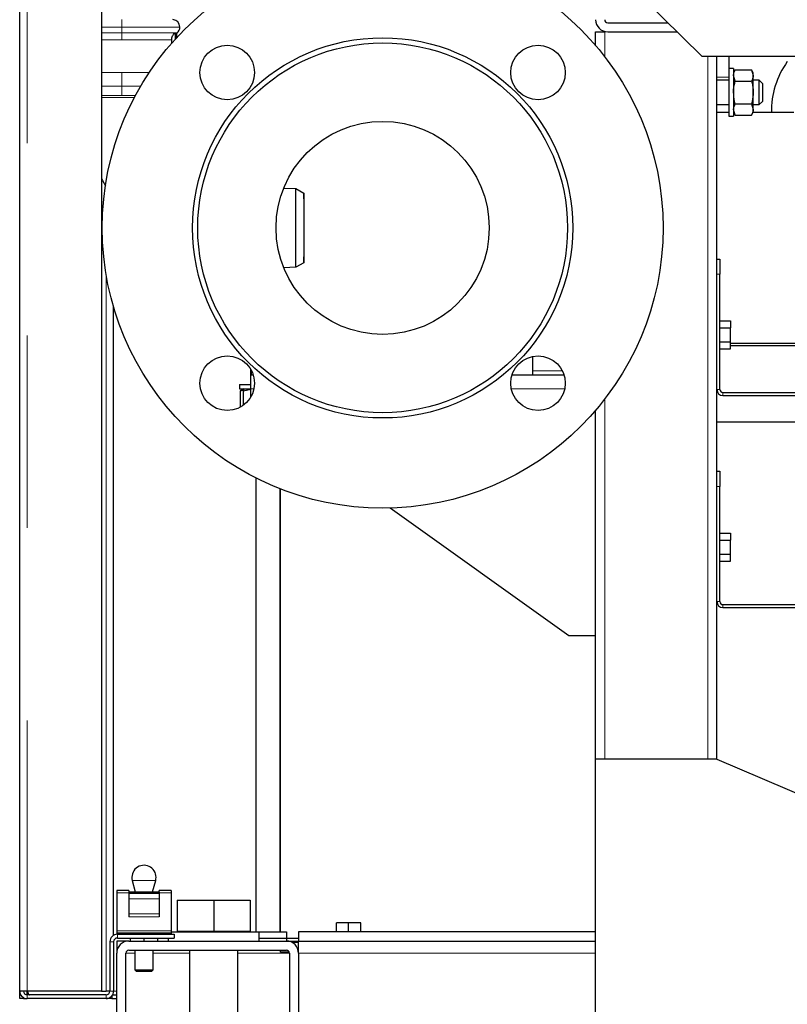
# Model space of a CAD drawing. Header units: millimetres. Extents: x 20 to 263, y 82 to 179.
# Tile 24 of 76: x 101.82 to 106.88, y 85.38 to 91.87. Entities that reach past the tile are written whole.
import ezdxf

# ---------------------------------------------------------------- set-up
doc = ezdxf.new("R2010")
doc.units = ezdxf.units.MM
doc.linetypes.add('PHANTOM', pattern=[12.7, 6.35, -1.27, 1.27, -1.27, 1.27, -1.27])

msp = doc.modelspace()

# ---------------------------------------------------------------- linework, layer by layer
at = {"color": 7, "linetype": 'Continuous', "lineweight": 25}
for p, q in [((101.8186, 85.4636), (101.8186, 112.6636)), ((102.3586, 112.1595), (102.3586, 85.4636)), ((105.8206, 92.1264), (106.3206, 91.6307)), ((105.6986, 91.8536), (106.0958, 91.8536)), ((102.8449, 91.7875), (102.8449, 91.7447)), ((102.8457, 91.7864), (102.8554, 91.7844)), ((102.8554, 91.7561), (102.8554, 91.7844)), ((105.6186, 91.7031), (105.6186, 91.7936)), ((105.6186, 91.7936), (105.6786, 91.7936)), ((105.6986, 91.7936), (106.1563, 91.7936)), ((102.8215, 91.7185), (102.8215, 91.7406)), ((107.8456, 91.6307), (106.3206, 91.6307)), ((106.4186, 90.2936), (106.4186, 91.6307)), ((106.4986, 91.6307), (106.4986, 91.5506)), ((106.5286, 91.5506), (106.4986, 91.5506)), ((106.4986, 91.5506), (106.4986, 91.2366)), ((106.5286, 91.5506), (106.5286, 91.2366)), ((106.5402, 91.5437), (106.5286, 91.5236)), ((106.5402, 91.4687), (106.5286, 91.5062)), ((106.5402, 91.5437), (106.647, 91.5437)), ((106.6586, 91.5236), (106.647, 91.5437)), ((106.647, 91.5437), (106.6586, 91.5062)), ((106.6586, 91.5062), (106.6586, 91.5236)), ((106.6586, 91.3936), (106.6586, 91.5062)), ((106.4986, 91.4736), (106.4186, 91.4736)), ((106.5402, 91.4687), (106.647, 91.4687)), ((106.6986, 91.4736), (106.6586, 91.4736)), ((106.7186, 91.4536), (106.6986, 91.4736)), ((106.6986, 91.3136), (106.6986, 91.4736)), ((106.7186, 91.4536), (106.7186, 91.3336)), ((106.6586, 91.281), (106.6586, 91.3936)), ((106.4186, 91.3136), (106.4986, 91.3136)), ((106.5402, 91.3185), (106.647, 91.3185)), ((106.647, 91.3185), (106.6586, 91.281)), ((106.6586, 91.3136), (106.6986, 91.3136)), ((106.6986, 91.3136), (106.7186, 91.3336)), ((106.4986, 91.2608), (106.4186, 91.2608)), ((106.4986, 91.2366), (106.5286, 91.2366)), ((106.5402, 91.2435), (106.5286, 91.281)), ((106.5286, 91.2636), (106.5402, 91.2435)), ((106.5302, 91.2608), (106.5286, 91.2608)), ((106.5402, 91.2435), (106.647, 91.2435)), ((106.647, 91.2435), (106.6586, 91.2636)), ((106.9273, 91.2608), (106.657, 91.2608)), ((106.6586, 91.2636), (106.6586, 91.281)), ((103.5613, 90.7624), (103.6413, 90.7599)), ((103.6413, 90.2397), (103.6413, 90.7599)), ((103.6413, 90.7599), (103.6934, 90.7298)), ((103.6934, 90.7298), (103.6934, 90.2698)), ((103.6934, 90.6918), (103.6934, 90.7298)), ((103.6934, 90.6918), (103.6934, 90.3078)), ((103.6934, 90.2698), (103.6413, 90.2397)), ((103.6934, 90.2698), (103.6934, 90.3078)), ((106.4186, 90.2936), (106.4386, 90.2936)), ((106.4186, 90.1936), (106.4186, 90.2936)), ((106.4386, 90.2936), (106.4386, 90.1936)), ((103.6413, 90.2397), (103.5613, 90.2372)), ((106.4186, 89.4336), (106.4186, 90.1936)), ((106.4386, 89.4336), (106.4386, 90.1936)), ((102.4386, 85.8319), (102.4386, 89.9777)), ((106.4386, 89.886), (106.5086, 89.886)), ((106.5086, 89.886), (106.5086, 89.8398)), ((106.4386, 89.8398), (106.5086, 89.8398)), ((106.5086, 89.7474), (106.5086, 89.8398)), ((106.4386, 89.7474), (106.5086, 89.7474)), ((106.5086, 89.7012), (106.5086, 89.7474)), ((106.5086, 89.7388), (107.1786, 89.7388)), ((106.4386, 89.7012), (106.5086, 89.7012)), ((107.1786, 89.7206), (106.5086, 89.7206)), ((105.2048, 89.5271), (105.2048, 89.6513)), ((103.3427, 89.5571), (103.3427, 89.5666)), ((103.3427, 89.5271), (103.3427, 89.5571)), ((103.3448, 89.5631), (103.3448, 89.5271)), ((103.3427, 89.4371), (103.3427, 89.5271)), ((103.3602, 89.5271), (103.3427, 89.5271)), ((105.4109, 89.5271), (105.0666, 89.5271)), ((103.2678, 89.4671), (103.2678, 89.4371)), ((103.2678, 89.4671), (103.3448, 89.4671)), ((103.2678, 89.4371), (103.3448, 89.4371)), ((103.2948, 89.4371), (103.2747, 89.4255)), ((103.2747, 89.4255), (103.2948, 89.4317)), ((103.2747, 89.3187), (103.2747, 89.4255)), ((103.2947, 89.4255), (103.3443, 89.4344)), ((103.2947, 89.3295), (103.2947, 89.4255)), ((103.3427, 89.3824), (103.3427, 89.4371)), ((106.4186, 88.8936), (106.4186, 89.4336)), ((106.4586, 89.4136), (107.1586, 89.4136)), ((106.4586, 89.3936), (107.1586, 89.3936)), ((103.2747, 89.3187), (103.2765, 89.3177)), ((105.6186, 86.9936), (105.6186, 89.2965)), ((106.4186, 89.2206), (108.4754, 89.2206)), ((106.4186, 88.8936), (106.4386, 88.8936)), ((106.4186, 88.7936), (106.4186, 88.8936)), ((106.4386, 88.8936), (106.4386, 88.7936)), ((103.3786, 85.8536), (103.3786, 88.8489)), ((103.5356, 88.7784), (103.5356, 85.8536)), ((103.5386, 85.8536), (103.5386, 88.7773)), ((106.4186, 88.0336), (106.4186, 88.7936)), ((106.4386, 88.0336), (106.4386, 88.7936)), ((105.4427, 87.8072), (104.2623, 88.6504)), ((106.4386, 88.486), (106.5086, 88.486)), ((106.4386, 88.4398), (106.5086, 88.4398)), ((106.5086, 88.486), (106.5086, 88.4398)), ((106.5086, 88.3474), (106.5086, 88.4398)), ((106.4386, 88.3474), (106.5086, 88.3474)), ((106.4386, 88.3012), (106.5086, 88.3012)), ((106.5086, 88.3012), (106.5086, 88.3474)), ((106.4186, 86.9936), (106.4186, 88.0336)), ((106.4586, 88.0136), (107.1586, 88.0136)), ((106.4586, 87.9936), (107.1586, 87.9936)), ((105.6186, 87.8072), (105.4427, 87.8072)), ((106.4186, 86.9936), (105.6186, 86.9936)), ((105.6186, 84.8936), (105.6186, 86.9936)), ((106.4186, 86.9936), (109.2186, 85.7936)), ((102.5613, 86.1929), (102.5814, 86.1181)), ((102.6959, 86.1181), (102.7159, 86.1929)), ((102.5386, 86.1266), (102.4586, 86.1266)), ((102.4586, 86.1266), (102.4586, 86.1118)), ((102.4586, 86.1118), (102.4586, 85.8618)), ((102.5386, 86.1266), (102.5386, 86.1181)), ((102.5386, 86.1181), (102.7386, 86.1181)), ((102.5386, 86.1181), (102.5386, 86.1087)), ((102.5386, 86.1087), (102.7386, 86.1087)), ((102.5386, 86.1087), (102.5386, 86.0718)), ((102.8186, 86.1266), (102.7386, 86.1266)), ((102.7386, 86.1181), (102.7386, 86.1266)), ((102.7386, 86.1181), (102.7386, 86.1087)), ((102.7386, 86.1087), (102.7386, 86.0718)), ((102.8186, 86.1266), (102.8186, 86.1118)), ((102.8186, 86.1118), (102.8186, 85.8618)), ((102.5386, 86.0718), (102.5386, 85.9723)), ((102.7386, 86.0718), (102.7386, 85.9723)), ((102.8586, 86.0636), (102.8586, 85.8596)), ((102.8586, 86.0636), (103.0986, 86.0636)), ((103.0986, 86.0636), (103.0986, 85.8596)), ((103.0986, 86.0636), (103.3386, 86.0636)), ((103.3386, 86.0636), (103.3386, 85.8596)), ((102.5386, 85.9723), (102.5386, 85.9527)), ((102.7386, 85.9723), (102.7386, 85.9527)), ((103.9086, 85.8536), (103.9086, 85.9136)), ((103.9886, 85.9136), (103.9086, 85.9136)), ((103.9886, 85.8536), (103.9886, 85.9136)), ((104.0686, 85.9136), (103.9886, 85.9136)), ((104.0686, 85.8536), (104.0686, 85.9136)), ((102.4586, 85.8618), (102.4586, 85.8486)), ((102.4586, 85.8486), (102.4586, 85.8386)), ((102.4586, 85.8486), (102.8186, 85.8486)), ((102.4586, 85.8386), (102.4636, 85.8386)), ((102.4636, 85.8386), (102.8386, 85.8386)), ((102.8186, 85.8618), (102.8186, 85.8486)), ((102.8186, 85.8536), (103.3986, 85.8536)), ((102.8186, 85.8486), (102.8186, 85.8386)), ((102.8386, 85.8386), (102.8386, 85.8136)), ((102.8586, 85.8596), (102.8586, 85.8536)), ((102.8586, 85.8596), (102.9786, 85.8596)), ((102.9786, 85.8596), (103.0986, 85.8596)), ((103.0986, 85.8596), (103.2186, 85.8596)), ((103.2186, 85.8596), (103.3386, 85.8596)), ((103.3386, 85.8536), (103.3386, 85.8596)), ((103.3986, 85.7936), (103.3986, 85.8536)), ((103.3986, 85.8536), (103.5786, 85.8536)), ((103.5786, 85.8536), (103.5786, 85.7936)), ((105.6186, 85.8536), (103.6586, 85.8536)), ((103.6586, 85.8536), (103.6586, 85.7936)), ((102.4136, 85.7886), (102.4136, 85.4636)), ((102.4386, 85.7886), (102.4386, 85.4636)), ((102.5386, 85.7936), (102.4586, 85.7936)), ((102.4586, 85.7936), (102.4586, 85.7136)), ((102.4636, 85.8136), (102.8386, 85.8136)), ((102.5386, 85.7936), (103.5786, 85.7936)), ((102.5486, 85.8136), (102.5486, 85.7936)), ((102.6386, 85.8136), (102.6386, 85.7936)), ((102.7286, 85.8136), (102.7286, 85.7936)), ((102.7986, 85.8136), (102.7986, 85.7936)), ((103.3986, 85.8136), (103.6586, 85.8136)), ((103.5786, 85.7936), (103.6586, 85.7936)), ((103.6586, 85.7836), (103.6174, 85.7836)), ((103.6586, 85.7136), (103.6586, 85.7936)), ((103.6586, 85.7936), (105.6186, 85.7936)), ((102.4586, 84.2736), (102.4586, 85.7136)), ((102.5186, 84.2736), (102.5186, 85.7136)), ((102.5386, 85.7336), (103.5786, 85.7336)), ((102.5786, 85.7336), (102.5786, 85.6036)), ((102.6986, 85.6036), (102.6986, 85.7336)), ((102.9386, 85.7336), (102.9386, 84.2536)), ((103.2586, 84.2536), (103.2586, 85.7336)), ((103.5386, 85.7206), (103.5386, 85.7336)), ((103.5974, 85.7206), (103.5386, 85.7206)), ((103.5986, 85.7136), (103.5986, 84.2736)), ((103.6586, 85.7206), (103.6583, 85.7206)), ((103.6586, 85.7136), (103.6586, 84.2736)), ((102.5786, 85.6036), (102.5886, 85.5936)), ((102.5786, 85.6036), (102.6986, 85.6036)), ((102.6886, 85.5936), (102.5886, 85.5936)), ((102.6886, 85.5936), (102.6986, 85.6036)), ((101.8436, 85.4636), (101.8186, 85.4636)), ((101.8186, 85.4136), (101.8186, 85.4636)), ((101.8686, 85.4636), (101.8436, 85.4636)), ((102.3586, 85.4636), (101.8686, 85.4636)), ((101.8686, 85.4386), (101.8686, 85.4636)), ((102.3586, 85.4636), (102.3886, 85.4636)), ((102.4136, 85.4636), (102.3886, 85.4636)), ((101.8436, 85.4136), (101.8186, 85.4136)), ((101.8436, 85.4136), (101.8436, 85.4203)), ((101.8436, 85.4136), (101.8686, 85.4136)), ((102.3886, 85.4386), (101.8686, 85.4386)), ((102.3886, 85.4136), (101.8686, 85.4136)), ((102.4261, 85.4136), (102.3886, 85.4136)), ((102.4261, 85.4305), (102.4261, 85.4136)), ((102.4261, 85.4136), (102.4586, 85.4136)), ((102.4319, 85.4386), (102.4586, 85.4386))]:
    msp.add_line(p, q, dxfattribs=at)
at = {"color": 8, "linetype": 'PHANTOM', "lineweight": 18}
for p, q in [((101.8686, 112.6495), (101.8686, 85.4636)), ((102.4934, 91.8246), (102.3586, 91.8246)), ((102.4934, 91.8246), (102.4934, 91.8744)), ((102.4934, 91.7864), (102.4934, 91.8246)), ((102.8754, 91.8246), (102.4934, 91.8246)), ((102.4934, 91.7864), (102.3586, 91.7864)), ((102.8437, 91.7864), (102.4934, 91.7864)), ((102.4934, 91.7864), (102.4934, 91.7406)), ((102.8577, 91.7864), (102.8457, 91.7864)), ((105.6786, 91.6293), (105.6786, 91.7936)), ((102.4934, 91.7406), (102.3586, 91.7406)), ((102.8215, 91.7406), (102.4934, 91.7406)), ((106.3586, 86.9936), (106.3586, 91.6307)), ((102.4934, 91.525), (102.3586, 91.525)), ((102.6735, 91.525), (102.4934, 91.525)), ((102.4934, 91.4359), (102.4934, 91.525)), ((106.4986, 91.4936), (106.4186, 91.4936)), ((102.4934, 91.4359), (102.3586, 91.4359)), ((102.6177, 91.4359), (102.4934, 91.4359)), ((102.4934, 91.4359), (102.4934, 91.3734)), ((102.4934, 91.3734), (102.3586, 91.3734)), ((102.3586, 91.3598), (102.5755, 91.3598)), ((102.5827, 91.3734), (102.4934, 91.3734)), ((102.3886, 85.4636), (102.3886, 90.1954)), ((106.4386, 90.1936), (106.4186, 90.1936)), ((103.3448, 89.5571), (103.3427, 89.5571)), ((105.3986, 89.5571), (105.2048, 89.5571)), ((103.3642, 89.4371), (103.3427, 89.4371)), ((105.4148, 89.4371), (105.0626, 89.4371)), ((106.4386, 89.4336), (106.4186, 89.4336)), ((106.4586, 89.3936), (106.4586, 89.4136)), ((105.6786, 86.9936), (105.6786, 89.3703)), ((106.4386, 88.7936), (106.4186, 88.7936)), ((106.4386, 88.0336), (106.4186, 88.0336)), ((106.4586, 87.9936), (106.4586, 88.0136)), ((102.7159, 86.1929), (102.5613, 86.1929)), ((102.4586, 86.1118), (102.5386, 86.1118)), ((102.7386, 86.1118), (102.8186, 86.1118)), ((102.5386, 86.0718), (102.7386, 86.0718)), ((102.5386, 85.9723), (102.7386, 85.9723)), ((102.5386, 85.9527), (102.7386, 85.9527)), ((102.4586, 85.8618), (102.8186, 85.8618)), ((102.4636, 85.8136), (102.4636, 85.8386)), ((102.4386, 85.7886), (102.4136, 85.7886)), ((102.5786, 85.7136), (102.5186, 85.7136)), ((102.9386, 85.7136), (102.6986, 85.7136)), ((103.5986, 85.7136), (103.2586, 85.7136)), ((103.6586, 85.7136), (105.6186, 85.7136)), ((102.4136, 85.4636), (102.4386, 85.4636)), ((102.4586, 85.4636), (102.4386, 85.4636)), ((101.8686, 85.4386), (101.8686, 85.4136)), ((102.3886, 85.4386), (102.3886, 85.4136))]:
    msp.add_line(p, q, dxfattribs=at)
at = {"color": 7, "linetype": 'Continuous', "lineweight": 25, "flags": 128}
msp.add_lwpolyline([(102.3586, 90.8238), (102.3646, 90.8129), (102.3845, 90.7783)], dxfattribs=at)
at = {"color": 7, "linetype": 'Continuous', "lineweight": 25}
for centre, radius in [((104.2134, 90.4998), 1.85), ((104.2134, 90.4998), 1.2546), ((104.2134, 90.4998), 1.22), ((103.1881, 91.5251), 0.18), ((105.2387, 91.5251), 0.18), ((104.2134, 90.4998), 0.703), ((103.1881, 89.4745), 0.18), ((105.2387, 89.4745), 0.18)]:
    msp.add_circle(centre, radius, dxfattribs=at)
for centre, radius, start, end in [((102.8254, 91.8246), 0.05, 0, 85), ((102.8254, 91.8246), 0.05, 310.19976, 0), ((105.6986, 91.8736), 0.08, 180, 270), ((105.6986, 91.8736), 0.02, 180, 270), ((102.8964, 91.7406), 0.06, 130.19976, 133.08889), ((107.3386, 91.2706), 0.56, 144.39263, 181.00251), ((106.4586, 89.4336), 0.04, 180, 270), ((106.4586, 89.4336), 0.02, 180, 270), ((106.4586, 88.0336), 0.04, 180, 270), ((106.4586, 88.0336), 0.02, 180, 270), ((102.6386, 86.2136), 0.08, 0, 195), ((102.6386, 86.2136), 0.08, 345, 0), ((102.4636, 85.7886), 0.05, 90, 180), ((102.4636, 85.7886), 0.025, 90, 180), ((102.5386, 85.7136), 0.08, 90, 180), ((103.5786, 85.7136), 0.08, 0, 90), ((102.5386, 85.7136), 0.02, 90, 180), ((103.5786, 85.7136), 0.02, 0, 90), ((101.8686, 85.4636), 0.05, 180, 270), ((101.8686, 85.4636), 0.025, 180, 270), ((102.3886, 85.4636), 0.025, 270, 0), ((102.3886, 85.4636), 0.05, 270, 0)]:
    msp.add_arc(centre, radius, start, end, dxfattribs=at)
for points, knots in [([(102.8215, 91.7406), (102.8218, 91.7449), (102.8224, 91.7537), (102.8269, 91.7659), (102.8338, 91.7773), (102.8403, 91.7833), (102.8437, 91.7864)], [0, 0, 0, 0, 0.245055, 0.499005, 0.734575, 1, 1, 1, 1]), ([(102.8437, 91.7864), (102.8439, 91.7866), (102.8443, 91.787), (102.8447, 91.7873), (102.8449, 91.7875)], [0, 0, 0, 0, 0.562021, 1, 1, 1, 1]), ([(102.8449, 91.7875), (102.845, 91.7873), (102.8453, 91.7869), (102.8455, 91.7866), (102.8457, 91.7864)], [0, 0, 0, 0, 0.5591019, 1, 1, 1, 1]), ([(106.5286, 91.5062), (106.5286, 91.5071), (106.5288, 91.5197), (106.5347, 91.5322), (106.5402, 91.5437)], [0, 0, 0, 0, 0.070217, 1, 1, 1, 1]), ([(106.6586, 91.5062), (106.6586, 91.5053), (106.6584, 91.4926), (106.6525, 91.4802), (106.647, 91.4687)], [0, 0, 0, 0, 0.070221, 1, 1, 1, 1]), ([(106.5286, 91.3936), (106.5288, 91.3998), (106.5293, 91.4252), (106.5355, 91.45), (106.5402, 91.4687)], [0, 0, 0, 0, 0.2443619, 1, 1, 1, 1]), ([(106.647, 91.4687), (106.6517, 91.45), (106.6579, 91.4252), (106.6585, 91.3998), (106.6586, 91.3936)], [0, 0, 0, 0, 0.7556381, 1, 1, 1, 1]), ([(106.5402, 91.3185), (106.5387, 91.3241), (106.5318, 91.3485), (106.53, 91.374), (106.5286, 91.3936)], [0, 0, 0, 0, 0.226904, 1, 1, 1, 1]), ([(106.6586, 91.3936), (106.6572, 91.374), (106.6554, 91.3485), (106.6486, 91.3241), (106.647, 91.3185)], [0, 0, 0, 0, 0.773096, 1, 1, 1, 1]), ([(106.5286, 91.281), (106.5286, 91.2819), (106.5288, 91.2946), (106.5347, 91.307), (106.5402, 91.3185)], [0, 0, 0, 0, 0.070221, 1, 1, 1, 1]), ([(106.6586, 91.281), (106.6586, 91.2801), (106.6584, 91.2675), (106.6525, 91.255), (106.647, 91.2435)], [0, 0, 0, 0, 0.070217, 1, 1, 1, 1]), ([(103.2948, 89.4371), (103.2948, 89.4371), (103.2948, 89.4369), (103.2948, 89.431), (103.2947, 89.4255)], [0, 0, 0, 0, 0.070267, 1, 1, 1, 1]), ([(101.8686, 85.4636), (101.8697, 85.4578), (101.8712, 85.4488), (101.8728, 85.4413), (101.8734, 85.4386)], [0, 0, 0, 0, 0.644457, 1, 1, 1, 1]), ([(101.8686, 85.4636), (101.8697, 85.4606), (101.8719, 85.4546), (101.8751, 85.4468), (101.8783, 85.4411), (101.8809, 85.4388), (101.8824, 85.4387), (101.8828, 85.4386)], [0, 0, 0, 0, 0.228377, 0.456751, 0.685045, 0.913338, 1, 1, 1, 1])]:
    msp.add_open_spline(points, degree=3, knots=knots, dxfattribs=at)

doc.saveas('drawing.dxf')
